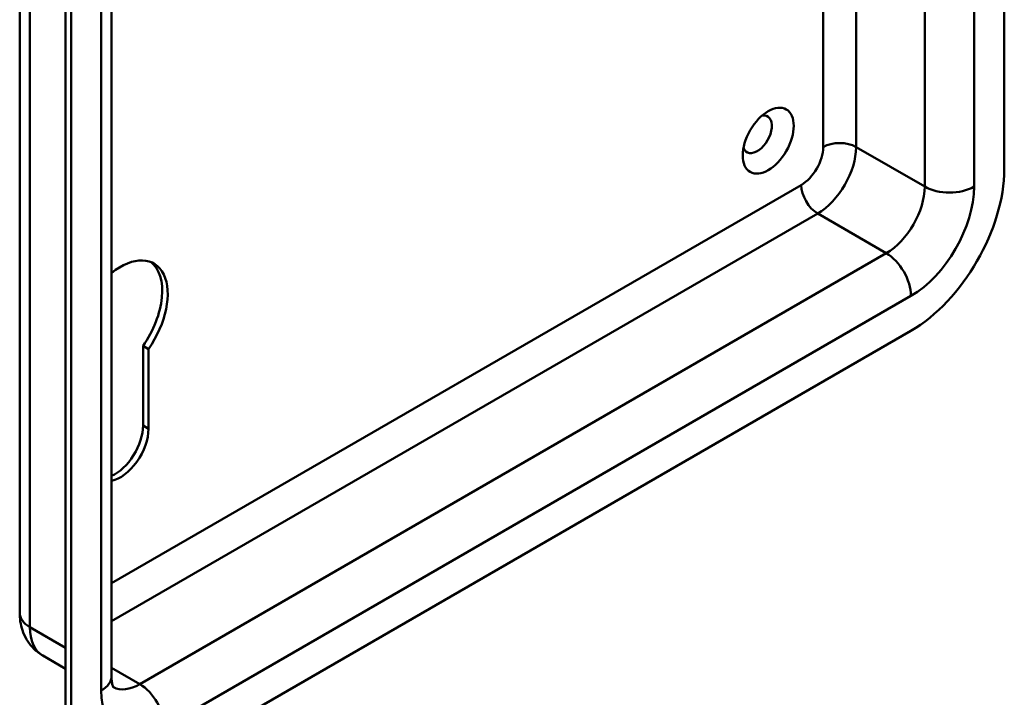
# Model space of a CAD drawing. Header units: millimetres. Extents: x 20 to 833, y 20 to 574.
# Tile 4 of 8: x 360 to 411, y 87 to 122. Entities that reach past the tile are written whole.
import ezdxf

# ---------------------------------------------------------------- set-up
doc = ezdxf.new("R2010")
doc.units = ezdxf.units.MM
doc.header["$LTSCALE"] = 2
doc.layers.add('Sichtbare Kanten(DIN)', color=7, linetype='Continuous', lineweight=50)
doc.layers.add('Sichtbare tangentiale Kanten(DIN)', color=7, linetype='Continuous', lineweight=50)

msp = doc.modelspace()

# ---------------------------------------------------------------- linework, layer by layer
at = {"layer": 'Sichtbare Kanten(DIN)'}
for p, q in [((410.969, 114.249), (410.969, 181.528)), ((360.237, 91.387), (360.237, 158.666)), ((364.968, 88.121), (364.968, 155.4)), ((362.602, 153.931), (362.602, 86.651)), ((362.885, 153.767), (362.885, 86.488)), ((367.694, 83.712), (406.16, 105.921)), ((366.873, 104.982), (366.591, 105.145)), ((366.591, 101.038), (366.591, 105.145)), ((366.873, 104.982), (366.873, 100.875)), ((361.427, 89.187), (362.602, 88.508))]:
    msp.add_line(p, q, dxfattribs=at)
msp.add_ellipse((398.806, 115.719), major_axis=(0.93, 1.611), ratio=0.57735, dxfattribs=at)
for centre, major_axis, start_param, end_param in [((398.241, 116.045), (-0.53, -0.918), 5.827281, 9.880682), ((406.16, 111.473), (3.4, 5.889), 3.926991, 5.497787), ((365.431, 106.41), (1.72, 2.979), 4.561799, 7.259987), ((365.148, 106.574), (1.72, 2.979), 4.561799, 6.200871), ((365.148, 100.205), (1.02, 1.767), 3.801952, 5.497787), ((365.431, 100.042), (-1.02, -1.767), 0.458833, 2.356194)]:
    msp.add_ellipse(centre, major_axis=major_axis, ratio=0.57735, start_param=start_param, end_param=end_param, dxfattribs=at)
for points, knots in [([(361.427, 89.187), (361.249, 89.29), (361.085, 89.417), (360.806, 89.701), (360.689, 89.855), (360.502, 90.171), (360.432, 90.331), (360.326, 90.646), (360.291, 90.8), (360.246, 91.1), (360.237, 91.245), (360.237, 91.387)], [2.3561945, 2.3561945, 2.3561945, 2.3561945, 2.5132741, 2.5132741, 2.6703538, 2.6703538, 2.8274334, 2.8274334, 2.984513, 2.984513, 3.1415927, 3.1415927, 3.1415927, 3.1415927]), ([(365.077, 87.529), (365.077, 87.529), (365.075, 87.532), (365.064, 87.55), (365.049, 87.578), (365.018, 87.673), (365.001, 87.738), (364.976, 87.905), (364.968, 88.006), (364.968, 88.121)], [2.5959913, 2.5959913, 2.5959913, 2.5959913, 2.6703538, 2.6703538, 2.8274334, 2.8274334, 2.984513, 2.984513, 3.1415927, 3.1415927, 3.1415927, 3.1415927])]:
    msp.add_open_spline(points, degree=3, knots=knots, dxfattribs=at)
at = {"layer": 'Sichtbare tangentiale Kanten(DIN)'}
for p, q in [((409.413, 113.351), (409.413, 180.63)), ((360.764, 90.652), (360.764, 157.931)), ((364.441, 154.665), (364.441, 87.386)), ((406.867, 140.797), (406.867, 113.351)), ((403.332, 115.392), (403.332, 138.608)), ((401.635, 137.629), (401.635, 115.392)), ((403.332, 115.392), (406.867, 113.351)), ((400.503, 113.432), (364.968, 92.916)), ((364.968, 90.956), (401.352, 111.963)), ((401.352, 111.963), (404.887, 109.921)), ((404.887, 109.921), (366.421, 87.713)), ((367.694, 85.508), (406.16, 107.717)), ((366.873, 100.875), (366.591, 101.038)), ((360.764, 90.652), (362.602, 89.591)), ((364.968, 88.551), (366.421, 87.713))]:
    msp.add_line(p, q, dxfattribs=at)
for centre, major_axis, start_param, end_param in [((400.503, 114.739), (-0.8, -1.386), 0.785398, 2.356194), ((401.352, 114.249), (1.4, 2.425), 3.926991, 5.497787), ((402.483, 114.902), (-1.2, 0), 3.926991, 5.497787), ((401.352, 112.942), (-0.6, 1.039), 0.785398, 2.356194), ((404.887, 112.208), (-1.4, -2.425), 0.785398, 2.356194), ((406.16, 111.473), (2.3, 3.984), 3.926991, 5.497787), ((408.14, 114.086), (-1.8, 0), 0.785398, 2.356194), ((404.887, 108.452), (-0.9, 1.559), 3.926991, 5.497787), ((362.037, 91.387), (-1.8, 0), 0, 0.785398), ((363.027, 91.958), (-1.6, -2.771), 5.497787, 6.283185), ((363.168, 88.121), (1.8, 0), 5.497787, 6.283185), ((367.694, 89.264), (-2.3, -3.984), 5.497787, 7.068583), ((366.421, 89.999), (-1.4, -2.425), 0.030717, 0.785398), ((366.421, 86.243), (-0.9, 1.559), 3.926991, 5.497787)]:
    msp.add_ellipse(centre, major_axis=major_axis, ratio=0.57735, start_param=start_param, end_param=end_param, dxfattribs=at)

doc.saveas('drawing.dxf')
